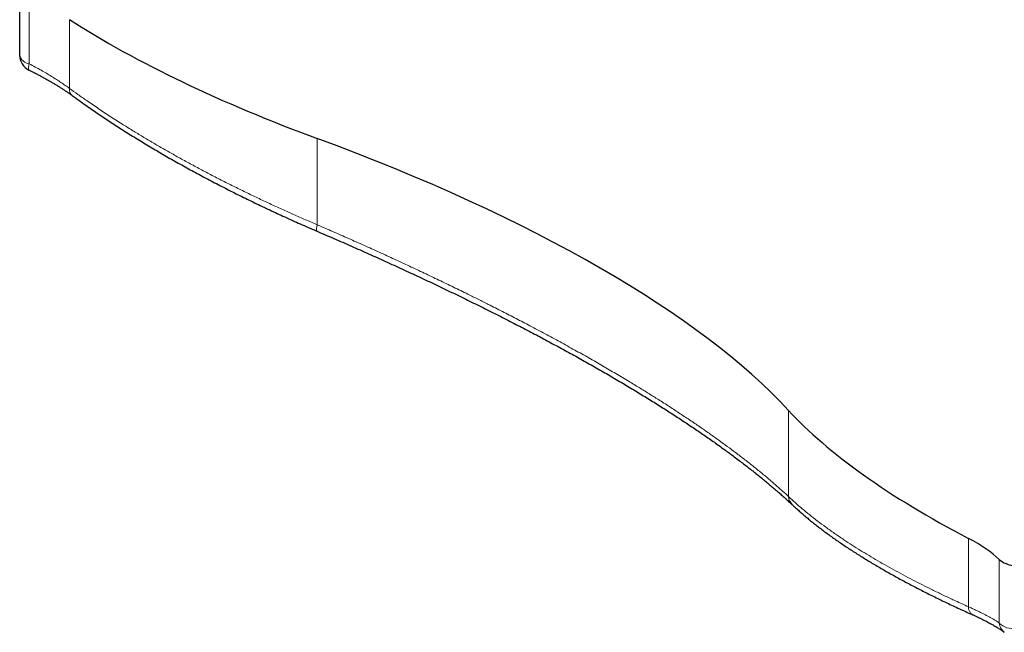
# Model space of a CAD drawing. Header units: millimetres. Extents: x 8 to 913, y 12 to 2661.
# Tile 1 of 39: x 663 to 780, y 85 to 158. Entities that reach past the tile are written whole.
import ezdxf

# ---------------------------------------------------------------- set-up
doc = ezdxf.new("R2010")
doc.units = ezdxf.units.MM

msp = doc.modelspace()

# ---------------------------------------------------------------- linework, layer by layer
at = {"color": 7, "linetype": 'Continuous', "lineweight": 30}
msp.add_line((662.81, 161.05), (662.81, 153.55), dxfattribs=at)
at = {"color": 8, "linetype": 'Continuous', "lineweight": 0}
for p, q in [((663.96, 160.15), (663.96, 152.51)), ((668.76, 157.78), (668.76, 149.57)), ((698.37, 143.57), (698.37, 133.26)), ((754.66, 111.08), (754.66, 100.79)), ((776.16, 95.78), (776.16, 87.61)), ((779.84, 93.26), (779.84, 85.66))]:
    msp.add_line(p, q, dxfattribs=at)
at = {"color": 8, "linetype": 'Continuous', "lineweight": 0, "flags": 128}
for points in [[(663.96, 152.51), (663.92, 152.38), (663.9, 152.26), (663.88, 152.15), (663.86, 152.05), (663.86, 151.97), (663.86, 151.9), (663.87, 151.84), (663.89, 151.8), (663.92, 151.77), (663.93, 151.76)], [(698.37, 133.26), (698.34, 133.13), (698.31, 133.01), (698.29, 132.9), (698.28, 132.8), (698.27, 132.71), (698.27, 132.64), (698.28, 132.58), (698.3, 132.54), (698.32, 132.51), (698.34, 132.5)]]:
    msp.add_lwpolyline(points, dxfattribs=at)
at = {"color": 7, "linetype": 'Continuous', "lineweight": 30}
msp.add_arc((664.81, 153.55), 2, 180, 243.731, dxfattribs=at)
at = {"color": 8, "linetype": 'Continuous', "lineweight": 0}
for centre, radius, start, end in [((664.08, 153.79), 1.28, 190.5423, 264.7831), ((669.74, 149.46), 0.992, 173.6115, 229.9609), ((756.23, 100.91), 1.57, 184.2563, 226.4241), ((777.15, 87.51), 0.994, 174.6106, 238.8771), ((781.53, 87.45), 2.47, 226.5941, 276.8689), ((781.4, 85.8), 1.57, 185.127, 232.2573)]:
    msp.add_arc(centre, radius, start, end, dxfattribs=at)
at = {"color": 7, "linetype": 'Continuous', "lineweight": 30}
for centre, major_axis, start_param, end_param in [((727.62, 162.55), (76.92, -19.34), 3.929833, 4.408376), ((659.34, 118.26), (102.63, -25.8), 0.473215, 1.266783), ((826.1, 105.69), (76.92, -19.34), 3.614808, 4.09335), ((766.9, 93.94), (14.25, -3.58), 0.525876, 0.951758), ((781.64, 93.16), (1.99, -0.5), 3.667468, 4.88762)]:
    msp.add_ellipse(centre, major_axis=major_axis, ratio=0.337338, start_param=start_param, end_param=end_param, dxfattribs=at)
for points, knots in [([(663.93, 151.76), (664.04, 151.7), (664.28, 151.58), (664.64, 151.4), (665.03, 151.2), (665.4, 151), (665.77, 150.79), (666.14, 150.59), (666.49, 150.39), (666.84, 150.19), (667.17, 149.99), (667.49, 149.79), (667.8, 149.59), (668.11, 149.39), (668.41, 149.19), (668.7, 148.99), (668.93, 148.83), (669.06, 148.73), (669.1, 148.7)], [0, 0, 0, 0, 0.0547847, 0.1226721, 0.1892955, 0.2561073, 0.3228526, 0.389342, 0.4554153, 0.5209172, 0.5856992, 0.6496525, 0.7134126, 0.7777635, 0.8421163, 0.9062646, 0.9700434, 1, 1, 1, 1]), ([(669.1, 148.7), (669.25, 148.6), (669.61, 148.33), (670.2, 147.91), (670.87, 147.44), (671.56, 146.96), (672.26, 146.48), (672.97, 146.01), (673.69, 145.53), (674.42, 145.06), (675.16, 144.58), (675.91, 144.11), (676.66, 143.64), (677.43, 143.17), (678.2, 142.71), (678.98, 142.24), (679.77, 141.78), (680.56, 141.32), (681.36, 140.86), (682.17, 140.41), (682.98, 139.96), (683.8, 139.52), (684.62, 139.07), (685.46, 138.63), (686.31, 138.18), (687.17, 137.74), (688.03, 137.3), (688.9, 136.86), (689.78, 136.43), (690.66, 136), (691.55, 135.57), (692.45, 135.14), (693.36, 134.72), (694.27, 134.3), (695.18, 133.88), (696.1, 133.47), (697.04, 133.06), (697.78, 132.73), (698.22, 132.55), (698.34, 132.5)], [0, 0, 0, 0, 0.017801, 0.045154, 0.072575, 0.100058, 0.127595, 0.155179, 0.182805, 0.210462, 0.238145, 0.265845, 0.293554, 0.321263, 0.348961, 0.376639, 0.40429, 0.431905, 0.459474, 0.486989, 0.514443, 0.541826, 0.569131, 0.596917, 0.624706, 0.652508, 0.680332, 0.708185, 0.736077, 0.764014, 0.792004, 0.820057, 0.848183, 0.876201, 0.90424, 0.932419, 0.960711, 0.989089, 1, 1, 1, 1]), ([(698.34, 132.5), (698.66, 132.35), (699.34, 132.06), (700.36, 131.62), (701.4, 131.17), (702.44, 130.71), (703.47, 130.25), (704.49, 129.8), (705.51, 129.34), (706.53, 128.88), (707.53, 128.42), (708.54, 127.96), (709.53, 127.5), (710.52, 127.04), (711.51, 126.58), (712.48, 126.12), (713.46, 125.65), (714.42, 125.19), (715.38, 124.72), (716.33, 124.26), (717.27, 123.8), (718.21, 123.33), (719.13, 122.87), (720.05, 122.41), (720.97, 121.94), (721.87, 121.48), (722.77, 121.01), (723.66, 120.55), (724.54, 120.09), (725.41, 119.63), (726.27, 119.16), (727.13, 118.7), (727.98, 118.24), (728.82, 117.78), (729.65, 117.32), (730.47, 116.85), (731.29, 116.39), (732.1, 115.93), (732.9, 115.47), (733.69, 115.01), (734.47, 114.55), (735.24, 114.09), (736.01, 113.63), (736.76, 113.18), (737.5, 112.72), (738.24, 112.27), (738.96, 111.82), (739.68, 111.36), (740.38, 110.91), (741.07, 110.47), (741.76, 110.02), (742.43, 109.57), (743.1, 109.13), (743.75, 108.69), (744.39, 108.25), (745.03, 107.81), (745.65, 107.37), (746.26, 106.94), (746.86, 106.5), (747.46, 106.07), (748.04, 105.64), (748.61, 105.21), (749.16, 104.79), (749.71, 104.37), (750.25, 103.95), (750.77, 103.53), (751.29, 103.12), (751.79, 102.71), (752.28, 102.3), (752.76, 101.89), (753.23, 101.49), (753.69, 101.09), (754.14, 100.69), (754.57, 100.3), (754.91, 99.99), (755.09, 99.81), (755.14, 99.77)], [0, 0, 0, 0, 0.012996, 0.026951, 0.040847, 0.054705, 0.06859, 0.082451, 0.096291, 0.110114, 0.123922, 0.137718, 0.151506, 0.165292, 0.179035, 0.192781, 0.206525, 0.220261, 0.233981, 0.24768, 0.261351, 0.274988, 0.288608, 0.302265, 0.315896, 0.329505, 0.343094, 0.356666, 0.370226, 0.383775, 0.397317, 0.410856, 0.424394, 0.437934, 0.451478, 0.465031, 0.478594, 0.492171, 0.505765, 0.519342, 0.5329, 0.546453, 0.560002, 0.573552, 0.587104, 0.600662, 0.614229, 0.627794, 0.641301, 0.654832, 0.668372, 0.681918, 0.695466, 0.709013, 0.722555, 0.736091, 0.74965, 0.763254, 0.776848, 0.790436, 0.80402, 0.817603, 0.831188, 0.844777, 0.858373, 0.871978, 0.885597, 0.899231, 0.912883, 0.926556, 0.940253, 0.953977, 0.967729, 0.981293, 0.995008, 1, 1, 1, 1]), ([(755.15, 99.77), (755.23, 99.69), (755.46, 99.48), (755.83, 99.14), (756.27, 98.75), (756.72, 98.37), (757.18, 97.99), (757.65, 97.61), (758.13, 97.23), (758.63, 96.85), (759.13, 96.47), (759.65, 96.09), (760.18, 95.72), (760.72, 95.34), (761.27, 94.96), (761.83, 94.59), (762.4, 94.22), (762.98, 93.85), (763.57, 93.48), (764.17, 93.11), (764.78, 92.74), (765.4, 92.38), (766.03, 92.01), (766.66, 91.65), (767.31, 91.29), (767.97, 90.92), (768.64, 90.56), (769.32, 90.2), (770.01, 89.84), (770.7, 89.49), (771.41, 89.13), (772.12, 88.78), (772.85, 88.42), (773.58, 88.07), (774.32, 87.72), (775.07, 87.37), (775.83, 87.02), (776.35, 86.79), (776.62, 86.67), (776.63, 86.66)], [0, 0, 0, 0, 0.018222, 0.047304, 0.076277, 0.105123, 0.133824, 0.162364, 0.190771, 0.21937, 0.247947, 0.276486, 0.304971, 0.333385, 0.361711, 0.389934, 0.418037, 0.446005, 0.473823, 0.501778, 0.529676, 0.557512, 0.585294, 0.61303, 0.640729, 0.668399, 0.696048, 0.723686, 0.751319, 0.778959, 0.806489, 0.834, 0.861488, 0.888961, 0.91643, 0.943758, 0.971183, 0.998633, 1, 1, 1, 1]), ([(776.63, 86.66), (776.66, 86.65), (776.79, 86.59), (777.03, 86.48), (777.34, 86.34), (777.64, 86.19), (777.93, 86.05), (778.21, 85.91), (778.47, 85.77), (778.73, 85.63), (778.97, 85.5), (779.21, 85.36), (779.43, 85.23), (779.64, 85.1), (779.84, 84.97), (780.03, 84.85), (780.2, 84.73), (780.33, 84.63), (780.41, 84.57), (780.44, 84.55)], [0, 0, 0, 0, 0.015311, 0.079901, 0.144463, 0.208803, 0.272754, 0.336145, 0.39884, 0.461553, 0.525386, 0.589346, 0.653216, 0.716774, 0.779816, 0.842125, 0.903484, 0.963771, 1, 1, 1, 1])]:
    msp.add_open_spline(points, degree=3, knots=knots, dxfattribs=at)
at = {"color": 8, "linetype": 'Continuous', "lineweight": 0}
for points, knots in [([(668.76, 149.57), (668.59, 149.69), (668.27, 149.92), (667.75, 150.28), (667.2, 150.64), (666.62, 151), (666.01, 151.37), (665.36, 151.74), (664.68, 152.12), (664.2, 152.38), (663.96, 152.51)], [0, 0, 0, 0, 0.119765, 0.239638, 0.359407, 0.483056, 0.606817, 0.730473, 0.864979, 1, 1, 1, 1]), ([(698.37, 133.26), (697.9, 133.47), (696.95, 133.87), (695.54, 134.49), (694.12, 135.13), (692.68, 135.79), (691.23, 136.47), (689.78, 137.17), (688.33, 137.88), (686.88, 138.61), (685.45, 139.35), (684.04, 140.09), (682.66, 140.84), (681.32, 141.58), (680.01, 142.33), (678.74, 143.06), (677.51, 143.79), (676.33, 144.51), (675.06, 145.3), (673.69, 146.18), (672.23, 147.14), (670.93, 148.03), (669.77, 148.84), (669.09, 149.32), (668.76, 149.57)], [0, 0, 0, 0, 0.042128, 0.084261, 0.12639, 0.170955, 0.215525, 0.26009, 0.306212, 0.35234, 0.398462, 0.444093, 0.48973, 0.535362, 0.579226, 0.623096, 0.66696, 0.708456, 0.749952, 0.805454, 0.860967, 0.916469, 0.958234, 1, 1, 1, 1]), ([(754.66, 100.79), (754.44, 100.99), (753.99, 101.4), (753.29, 102.03), (752.48, 102.73), (751.57, 103.49), (750.54, 104.33), (749.46, 105.18), (748.4, 105.99), (747.35, 106.77), (746.34, 107.51), (745.3, 108.25), (744.19, 109.03), (743, 109.84), (741.74, 110.68), (740.45, 111.53), (739.19, 112.33), (737.97, 113.09), (736.81, 113.81), (735.5, 114.61), (734.05, 115.47), (732.45, 116.41), (730.81, 117.35), (729.12, 118.3), (727.38, 119.26), (725.59, 120.23), (723.84, 121.16), (722.13, 122.05), (720.48, 122.9), (718.96, 123.67), (717.58, 124.36), (716.2, 125.05), (714.64, 125.81), (712.9, 126.65), (711.15, 127.49), (709.38, 128.32), (707.59, 129.15), (705.78, 129.98), (703.94, 130.81), (702.1, 131.63), (700.24, 132.45), (698.99, 132.99), (698.37, 133.26)], [0, 0, 0, 0, 0.0217, 0.043402, 0.065102, 0.09303, 0.120966, 0.148902, 0.176829, 0.200313, 0.223803, 0.247292, 0.270776, 0.296678, 0.322588, 0.348498, 0.3744, 0.396092, 0.417787, 0.439479, 0.467409, 0.495348, 0.523287, 0.551217, 0.579877, 0.608543, 0.637203, 0.66243, 0.68766, 0.712887, 0.730985, 0.749083, 0.77407, 0.799067, 0.824066, 0.849063, 0.874051, 0.899234, 0.924427, 0.949623, 0.974816, 1, 1, 1, 1]), ([(776.16, 87.61), (775.64, 87.84), (774.7, 88.27), (773.37, 88.89), (772.14, 89.48), (770.94, 90.08), (769.77, 90.67), (768.62, 91.27), (767.5, 91.88), (766.4, 92.49), (765.32, 93.1), (764.27, 93.72), (763.25, 94.35), (762.25, 94.98), (761.21, 95.66), (760.16, 96.37), (759.11, 97.12), (758.12, 97.85), (757.18, 98.59), (756.29, 99.32), (755.44, 100.06), (754.92, 100.54), (754.66, 100.79)], [0, 0, 0, 0, 0.05452, 0.100095, 0.145677, 0.191252, 0.236891, 0.282537, 0.328176, 0.374543, 0.420917, 0.467284, 0.514687, 0.562097, 0.609501, 0.667152, 0.722483, 0.777825, 0.833157, 0.888768, 0.944389, 1, 1, 1, 1]), ([(779.84, 85.66), (779.75, 85.72), (779.59, 85.82), (779.33, 85.99), (779.06, 86.15), (778.77, 86.31), (778.46, 86.49), (778.12, 86.67), (777.77, 86.85), (777.4, 87.03), (777, 87.22), (776.59, 87.41), (776.3, 87.54), (776.16, 87.61)], [0, 0, 0, 0, 0.100848, 0.185138, 0.269427, 0.358991, 0.449102, 0.539212, 0.630235, 0.721258, 0.813719, 0.90676, 1, 1, 1, 1])]:
    msp.add_open_spline(points, degree=3, knots=knots, dxfattribs=at)

doc.saveas('drawing.dxf')
